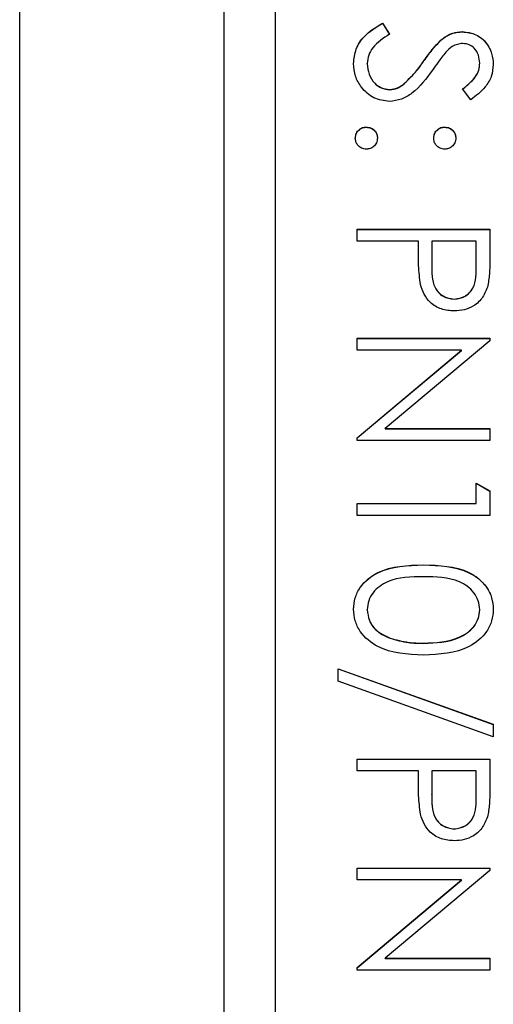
# Model space of a CAD drawing. Header units: millimetres. Extents: x 1371 to 1979, y 376 to 761.
# Tile 12 of 23: x 1912.35 to 1916.98, y 599.78 to 609.41. Entities that reach past the tile are written whole.
import ezdxf

# ---------------------------------------------------------------- set-up
doc = ezdxf.new("R2010")
doc.units = ezdxf.units.MM

msp = doc.modelspace()

# ---------------------------------------------------------------- linework, layer by layer
at = {"color": 7, "linetype": 'Continuous', "lineweight": 25}
for p, q in [((1912.3492, 569.0997), (1912.3492, 614.0784)), ((1914.3492, 573.4487), (1914.3492, 614.0784)), ((1914.8492, 612.044), (1914.8492, 576.0488)), ((1915.9, 609.3777), (1915.9659, 609.2678)), ((1915.9, 609.376), (1915.9, 609.3777)), ((1915.9, 609.376), (1915.9659, 609.2662)), ((1916.6792, 609.2927), (1916.6792, 609.2944)), ((1916.4812, 609.2201), (1916.4812, 609.2217)), ((1915.7492, 608.9808), (1915.7492, 608.9824)), ((1916.3044, 609.0071), (1916.3044, 609.0087)), ((1916.8492, 608.9855), (1916.8492, 608.9871)), ((1916.0971, 608.7727), (1916.0971, 608.7744)), ((1915.9695, 608.7261), (1915.9695, 608.7278)), ((1916.7625, 608.6278), (1916.6825, 608.7332)), ((1915.7409, 608.3595), (1915.7409, 608.3612)), ((1916.5075, 608.3595), (1916.5075, 608.3612)), ((1915.6492, 607.2446), (1915.6492, 607.3613)), ((1915.6492, 607.3613), (1916.9492, 607.3613)), ((1915.6492, 607.3596), (1916.9492, 607.3596)), ((1916.9492, 607.3613), (1916.9492, 607.1064)), ((1916.2492, 607.2446), (1915.6492, 607.2446)), ((1916.2492, 607.1517), (1916.2492, 607.2446)), ((1916.3825, 607.2446), (1916.3797, 607.0171)), ((1916.8159, 607.2446), (1916.3825, 607.2446)), ((1916.8159, 607.0069), (1916.8159, 607.2446)), ((1916.3797, 607.0154), (1916.3797, 607.0171)), ((1916.8159, 607.0053), (1916.8159, 607.0069)), ((1916.6, 606.6764), (1916.6, 606.678)), ((1915.6492, 606.2948), (1916.9492, 606.2948)), ((1915.6492, 606.1781), (1915.6492, 606.2948)), ((1915.6492, 606.2931), (1916.9492, 606.2931)), ((1916.9492, 606.2703), (1915.926, 605.4116)), ((1916.9492, 606.2948), (1916.9492, 606.2703)), ((1916.67, 606.1781), (1915.6492, 606.1781)), ((1915.6492, 605.3215), (1916.67, 606.1781)), ((1915.6492, 605.3198), (1916.67, 606.1765)), ((1916.67, 606.1765), (1916.67, 606.1781)), ((1915.926, 605.4116), (1916.9492, 605.4116)), ((1915.926, 605.4099), (1915.926, 605.4116)), ((1915.926, 605.4099), (1916.9492, 605.4099)), ((1916.9492, 605.4116), (1916.9492, 605.2949)), ((1915.6492, 605.2949), (1915.6492, 605.3215)), ((1916.9492, 605.2949), (1915.6492, 605.2949)), ((1916.8159, 604.6783), (1916.8159, 604.8783)), ((1916.8159, 604.8783), (1916.9492, 604.802)), ((1916.8159, 604.8766), (1916.9492, 604.8004)), ((1916.9492, 604.802), (1916.9492, 604.5617)), ((1915.6492, 604.6783), (1916.8159, 604.6783)), ((1915.6492, 604.5617), (1915.6492, 604.6783)), ((1915.6492, 604.6767), (1916.8159, 604.6767)), ((1916.8159, 604.6767), (1916.8159, 604.6783)), ((1916.9492, 604.5617), (1915.6492, 604.5617)), ((1916.2987, 604.0768), (1916.2987, 604.0784)), ((1915.7492, 603.6383), (1915.7492, 603.6399)), ((1916.8492, 603.6383), (1916.8492, 603.6399)), ((1915.9724, 603.3594), (1915.9724, 603.361)), ((1916.2992, 603.3102), (1916.2992, 603.3118)), ((1915.4659, 603.0619), (1916.9825, 602.5182)), ((1915.4659, 602.939), (1915.4659, 603.0619)), ((1915.4659, 603.0602), (1916.9825, 602.5165)), ((1916.9825, 602.3953), (1915.4659, 602.939)), ((1916.9825, 602.5182), (1916.9825, 602.3953)), ((1915.6492, 602.062), (1915.6492, 602.1787)), ((1915.6492, 602.1787), (1916.9492, 602.1787)), ((1915.6492, 602.177), (1916.9492, 602.177)), ((1916.9492, 602.1787), (1916.9492, 601.9237)), ((1916.2492, 602.062), (1915.6492, 602.062)), ((1916.2492, 601.969), (1916.2492, 602.062)), ((1916.3825, 602.062), (1916.3797, 601.8344)), ((1916.8159, 602.062), (1916.3825, 602.062)), ((1916.8159, 601.8243), (1916.8159, 602.062)), ((1916.3797, 601.8328), (1916.3797, 601.8344)), ((1916.8159, 601.8226), (1916.8159, 601.8243)), ((1916.6, 601.4938), (1916.6, 601.4954)), ((1915.6492, 601.1121), (1916.9492, 601.1121)), ((1915.6492, 600.9955), (1915.6492, 601.1121)), ((1915.6492, 601.1105), (1916.9492, 601.1105)), ((1916.9492, 601.0877), (1915.926, 600.2289)), ((1916.9492, 601.1121), (1916.9492, 601.0877)), ((1916.67, 600.9955), (1915.6492, 600.9955)), ((1915.6492, 600.1388), (1916.67, 600.9955)), ((1915.6492, 600.1372), (1916.67, 600.9938)), ((1916.67, 600.9938), (1916.67, 600.9955)), ((1915.926, 600.2289), (1916.9492, 600.2289)), ((1915.926, 600.2273), (1915.926, 600.2289)), ((1915.926, 600.2273), (1916.9492, 600.2273)), ((1916.9492, 600.2289), (1916.9492, 600.1123)), ((1915.6492, 600.1123), (1915.6492, 600.1388)), ((1916.9492, 600.1123), (1915.6492, 600.1123))]:
    msp.add_line(p, q, dxfattribs=at)
for points, knots in [([(1915.6159, 608.9824), (1915.6207, 609.0305), (1915.6303, 609.1267), (1915.7283, 609.2748), (1915.8348, 609.3387), (1915.9, 609.3777)], [0, 0, 0, 0, 0.27988, 0.559666, 1, 1, 1, 1]), ([(1915.6159, 608.9808), (1915.6207, 609.0289), (1915.6303, 609.125), (1915.7283, 609.2732), (1915.8348, 609.337), (1915.9, 609.376)], [0, 0, 0, 0, 0.27988, 0.559666, 1, 1, 1, 1]), ([(1915.9659, 609.2678), (1915.9065, 609.2292), (1915.8237, 609.1753), (1915.7578, 609.0652), (1915.7521, 609.01), (1915.7492, 608.9824)], [0, 0, 0, 0, 0.559321, 0.779782, 1, 1, 1, 1]), ([(1916.4812, 609.2217), (1916.515, 609.2446), (1916.5752, 609.2855), (1916.6474, 609.2917), (1916.6792, 609.2944)], [0, 0, 0, 0, 0.55984, 1, 1, 1, 1]), ([(1916.4812, 609.2201), (1916.515, 609.243), (1916.5752, 609.2839), (1916.6474, 609.29), (1916.6792, 609.2927)], [0, 0, 0, 0, 0.55984, 1, 1, 1, 1]), ([(1916.6792, 609.2944), (1916.7253, 609.2887), (1916.8176, 609.2775), (1916.9178, 609.1887), (1916.9733, 609.0826), (1916.9794, 609.0102), (1916.9825, 608.9741)], [0, 0, 0, 0, 0.279553, 0.558798, 0.779378, 1, 1, 1, 1]), ([(1916.6792, 609.2927), (1916.7253, 609.2871), (1916.8176, 609.2758), (1916.9178, 609.187), (1916.9733, 609.0809), (1916.9794, 609.0086), (1916.9825, 608.9724)], [0, 0, 0, 0, 0.279553, 0.558798, 0.779378, 1, 1, 1, 1]), ([(1916.3044, 609.0087), (1916.3344, 609.0511), (1916.3878, 609.1267), (1916.4527, 609.1927), (1916.4812, 609.2217)], [0, 0, 0, 0, 0.560413, 1, 1, 1, 1]), ([(1916.3044, 609.0071), (1916.3344, 609.0495), (1916.3878, 609.1251), (1916.4527, 609.1911), (1916.4812, 609.2201)], [0, 0, 0, 0, 0.560413, 1, 1, 1, 1]), ([(1916.6846, 609.1777), (1916.6665, 609.1762), (1916.6302, 609.1731), (1916.5704, 609.145), (1916.537, 609.1121), (1916.5167, 609.092)], [0, 0, 0, 0, 0.2799464, 0.5597741, 1, 1, 1, 1]), ([(1916.8492, 608.9871), (1916.8472, 609.0135), (1916.8431, 609.0662), (1916.8026, 609.1297), (1916.7469, 609.1713), (1916.7054, 609.1756), (1916.6846, 609.1777)], [0, 0, 0, 0, 0.280274, 0.559931, 0.77992, 1, 1, 1, 1]), ([(1916.5167, 609.092), (1916.4918, 609.06), (1916.4473, 609.0027), (1916.4056, 608.9434), (1916.3872, 608.9173)], [0, 0, 0, 0, 0.559906, 1, 1, 1, 1]), ([(1915.9677, 608.6111), (1915.9145, 608.6184), (1915.808, 608.6329), (1915.6948, 608.7368), (1915.626, 608.8569), (1915.6193, 608.9406), (1915.6159, 608.9824)], [0, 0, 0, 0, 0.279183, 0.559085, 0.779446, 1, 1, 1, 1]), ([(1915.7492, 608.9824), (1915.7527, 608.9475), (1915.7597, 608.8776), (1915.8123, 608.7923), (1915.8872, 608.7381), (1915.9421, 608.7312), (1915.9695, 608.7278)], [0, 0, 0, 0, 0.2802764, 0.5601478, 0.7801531, 1, 1, 1, 1]), ([(1915.7492, 608.9808), (1915.7527, 608.9458), (1915.7597, 608.876), (1915.8123, 608.7906), (1915.8872, 608.7364), (1915.9421, 608.7296), (1915.9695, 608.7261)], [0, 0, 0, 0, 0.280276, 0.560148, 0.780153, 1, 1, 1, 1]), ([(1916.0971, 608.7744), (1916.14, 608.8144), (1916.2166, 608.886), (1916.2776, 608.9712), (1916.3044, 609.0087)], [0, 0, 0, 0, 0.559496, 1, 1, 1, 1]), ([(1916.0971, 608.7727), (1916.14, 608.8128), (1916.2166, 608.8844), (1916.2776, 608.9696), (1916.3044, 609.0071)], [0, 0, 0, 0, 0.559496, 1, 1, 1, 1]), ([(1916.6825, 608.7332), (1916.7105, 608.7557), (1916.7566, 608.7927), (1916.8121, 608.8537), (1916.8438, 608.9174), (1916.8474, 608.9639), (1916.8492, 608.9871)], [0, 0, 0, 0, 0.340409, 0.560482, 0.78018, 1, 1, 1, 1]), ([(1916.6825, 608.7316), (1916.7105, 608.7541), (1916.7566, 608.7911), (1916.8121, 608.8521), (1916.8438, 608.9158), (1916.8474, 608.9622), (1916.8492, 608.9855)], [0, 0, 0, 0, 0.340409, 0.560482, 0.78018, 1, 1, 1, 1]), ([(1916.9825, 608.9741), (1916.9786, 608.9341), (1916.9708, 608.854), (1916.8943, 608.7288), (1916.8125, 608.6661), (1916.7625, 608.6278)], [0, 0, 0, 0, 0.27975, 0.559501, 1, 1, 1, 1]), ([(1916.3872, 608.9173), (1916.3269, 608.8359), (1916.2428, 608.7224), (1916.0863, 608.6257), (1916.0072, 608.616), (1915.9677, 608.6111)], [0, 0, 0, 0, 0.560115, 0.780284, 1, 1, 1, 1]), ([(1915.9695, 608.7278), (1915.9954, 608.731), (1916.0418, 608.7367), (1916.0802, 608.7628), (1916.0971, 608.7744)], [0, 0, 0, 0, 0.55899, 1, 1, 1, 1]), ([(1915.9695, 608.7261), (1915.9954, 608.7293), (1916.0418, 608.735), (1916.0802, 608.7612), (1916.0971, 608.7727)], [0, 0, 0, 0, 0.55899, 1, 1, 1, 1]), ([(1915.6325, 608.2528), (1915.6345, 608.2688), (1915.6384, 608.3006), (1915.6679, 608.3359), (1915.7033, 608.3577), (1915.7283, 608.36), (1915.7409, 608.3612)], [0, 0, 0, 0, 0.279581, 0.559143, 0.779575, 1, 1, 1, 1]), ([(1915.6325, 608.2512), (1915.6345, 608.2671), (1915.6384, 608.299), (1915.6679, 608.3342), (1915.7033, 608.356), (1915.7283, 608.3583), (1915.7409, 608.3595)], [0, 0, 0, 0, 0.279581, 0.559143, 0.779575, 1, 1, 1, 1]), ([(1915.7409, 608.3612), (1915.7568, 608.3593), (1915.7888, 608.3555), (1915.8242, 608.326), (1915.8459, 608.2905), (1915.8481, 608.2654), (1915.8492, 608.2528)], [0, 0, 0, 0, 0.2795762, 0.5592837, 0.7795524, 1, 1, 1, 1]), ([(1915.7409, 608.3595), (1915.7568, 608.3576), (1915.7888, 608.3538), (1915.8242, 608.3244), (1915.8459, 608.2889), (1915.8481, 608.2638), (1915.8492, 608.2512)], [0, 0, 0, 0, 0.279576, 0.559284, 0.779552, 1, 1, 1, 1]), ([(1916.3992, 608.2528), (1916.4011, 608.2688), (1916.4048, 608.3008), (1916.4344, 608.3361), (1916.4699, 608.3578), (1916.495, 608.36), (1916.5075, 608.3612)], [0, 0, 0, 0, 0.279647, 0.559299, 0.779615, 1, 1, 1, 1]), ([(1916.3992, 608.2512), (1916.4011, 608.2672), (1916.4048, 608.2992), (1916.4344, 608.3344), (1916.4699, 608.3562), (1916.495, 608.3584), (1916.5075, 608.3595)], [0, 0, 0, 0, 0.279647, 0.559299, 0.779615, 1, 1, 1, 1]), ([(1916.5075, 608.3612), (1916.5235, 608.3592), (1916.5554, 608.3552), (1916.5906, 608.3258), (1916.6124, 608.2904), (1916.6147, 608.2654), (1916.6159, 608.2528)], [0, 0, 0, 0, 0.279585, 0.559454, 0.779697, 1, 1, 1, 1]), ([(1916.5075, 608.3595), (1916.5235, 608.3575), (1916.5554, 608.3536), (1916.5906, 608.3242), (1916.6124, 608.2888), (1916.6147, 608.2637), (1916.6159, 608.2512)], [0, 0, 0, 0, 0.279585, 0.559454, 0.779697, 1, 1, 1, 1]), ([(1915.7409, 608.1445), (1915.7249, 608.1464), (1915.6929, 608.1502), (1915.6578, 608.1798), (1915.6359, 608.2152), (1915.6337, 608.2403), (1915.6325, 608.2528)], [0, 0, 0, 0, 0.2794691, 0.5593578, 0.7796739, 1, 1, 1, 1]), ([(1915.8492, 608.2528), (1915.8474, 608.2368), (1915.8438, 608.2048), (1915.8139, 608.1697), (1915.7787, 608.1475), (1915.7535, 608.1455), (1915.7409, 608.1445)], [0, 0, 0, 0, 0.279602, 0.559212, 0.779475, 1, 1, 1, 1]), ([(1916.5075, 608.1445), (1916.4915, 608.1463), (1916.4595, 608.1499), (1916.4243, 608.1797), (1916.4024, 608.2151), (1916.4003, 608.2403), (1916.3992, 608.2528)], [0, 0, 0, 0, 0.2795175, 0.5593264, 0.7795441, 1, 1, 1, 1]), ([(1916.6159, 608.2528), (1916.6141, 608.2368), (1916.6104, 608.2048), (1916.5806, 608.1697), (1916.5453, 608.1475), (1916.5201, 608.1455), (1916.5075, 608.1445)], [0, 0, 0, 0, 0.279602, 0.559212, 0.779475, 1, 1, 1, 1]), ([(1916.2706, 606.8207), (1916.2628, 606.8823), (1916.249, 606.9922), (1916.2491, 607.1029), (1916.2492, 607.1517)], [0, 0, 0, 0, 0.559694, 1, 1, 1, 1]), ([(1916.3797, 607.0171), (1916.3794, 606.9379), (1916.3791, 606.8388), (1916.4441, 606.7428), (1916.5038, 606.6928), (1916.5616, 606.6839), (1916.6, 606.678)], [0, 0, 0, 0, 0.499721, 0.62535, 0.751083, 1, 1, 1, 1]), ([(1916.3797, 607.0154), (1916.3794, 606.9362), (1916.3791, 606.8371), (1916.4441, 606.7412), (1916.5038, 606.6911), (1916.5616, 606.6823), (1916.6, 606.6764)], [0, 0, 0, 0, 0.499721, 0.62535, 0.751083, 1, 1, 1, 1]), ([(1916.9492, 607.1064), (1916.9494, 607.0508), (1916.9497, 606.9516), (1916.9358, 606.8535), (1916.9297, 606.8103)], [0, 0, 0, 0, 0.560314, 1, 1, 1, 1]), ([(1916.6, 606.678), (1916.6373, 606.6839), (1916.6934, 606.6928), (1916.752, 606.7407), (1916.8179, 606.8325), (1916.8168, 606.9294), (1916.8159, 607.0069)], [0, 0, 0, 0, 0.248969, 0.374729, 0.500383, 1, 1, 1, 1]), ([(1916.6, 606.6764), (1916.6373, 606.6823), (1916.6934, 606.6912), (1916.752, 606.739), (1916.8179, 606.8308), (1916.8168, 606.9278), (1916.8159, 607.0053)], [0, 0, 0, 0, 0.248969, 0.374729, 0.500383, 1, 1, 1, 1]), ([(1916.6005, 606.5614), (1916.5576, 606.5645), (1916.472, 606.5707), (1916.3677, 606.6358), (1916.3004, 606.7243), (1916.2805, 606.7886), (1916.2706, 606.8207)], [0, 0, 0, 0, 0.280099, 0.559324, 0.779458, 1, 1, 1, 1]), ([(1916.9297, 606.8103), (1916.9154, 606.7708), (1916.8869, 606.6919), (1916.799, 606.6102), (1916.6991, 606.5671), (1916.6334, 606.5633), (1916.6005, 606.5614)], [0, 0, 0, 0, 0.279705, 0.559381, 0.779509, 1, 1, 1, 1]), ([(1915.6159, 603.6438), (1915.619, 603.6818), (1915.6251, 603.7576), (1915.6932, 603.8957), (1915.9116, 604.0664), (1916.1438, 604.0736), (1916.2987, 604.0784)], [0, 0, 0, 0, 0.1255507, 0.25109, 0.5002501, 1, 1, 1, 1]), ([(1915.6159, 603.6422), (1915.619, 603.6801), (1915.6251, 603.756), (1915.6932, 603.894), (1915.9116, 604.0647), (1916.1438, 604.0719), (1916.2987, 604.0768)], [0, 0, 0, 0, 0.125551, 0.25109, 0.50025, 1, 1, 1, 1]), ([(1916.2987, 604.0784), (1916.4539, 604.0734), (1916.6482, 604.0671), (1916.8435, 603.9459), (1916.921, 603.8616), (1916.9733, 603.7578), (1916.9794, 603.6818), (1916.9825, 603.6438)], [0, 0, 0, 0, 0.498702, 0.6241765, 0.7494675, 0.8747453, 1, 1, 1, 1]), ([(1916.2987, 604.0768), (1916.4539, 604.0717), (1916.6482, 604.0654), (1916.8435, 603.9443), (1916.921, 603.8599), (1916.9733, 603.7562), (1916.9794, 603.6802), (1916.9825, 603.6422)], [0, 0, 0, 0, 0.498702, 0.624177, 0.749467, 0.874745, 1, 1, 1, 1]), ([(1916.2992, 603.9617), (1916.1777, 603.9608), (1915.9957, 603.9594), (1915.8183, 603.8345), (1915.7588, 603.7291), (1915.7524, 603.6696), (1915.7492, 603.6399)], [0, 0, 0, 0, 0.500291, 0.749086, 0.874606, 1, 1, 1, 1]), ([(1916.8492, 603.6399), (1916.8462, 603.6697), (1916.8403, 603.7293), (1916.7946, 603.8084), (1916.7306, 603.8715), (1916.5723, 603.9574), (1916.4205, 603.9598), (1916.2992, 603.9617)], [0, 0, 0, 0, 0.125139, 0.250418, 0.375519, 0.500847, 1, 1, 1, 1]), ([(1916.2987, 603.1952), (1916.1427, 603.2024), (1915.9087, 603.2133), (1915.6932, 603.39), (1915.6252, 603.5291), (1915.619, 603.6056), (1915.6159, 603.6438)], [0, 0, 0, 0, 0.499407, 0.748743, 0.874372, 1, 1, 1, 1]), ([(1915.7492, 603.6399), (1915.7537, 603.6044), (1915.7626, 603.5334), (1915.8368, 603.4237), (1915.921, 603.3848), (1915.9724, 603.361)], [0, 0, 0, 0, 0.280257, 0.560781, 1, 1, 1, 1]), ([(1916.9825, 603.6438), (1916.9795, 603.6056), (1916.9733, 603.529), (1916.9055, 603.3896), (1916.6886, 603.2139), (1916.4547, 603.2027), (1916.2987, 603.1952)], [0, 0, 0, 0, 0.1256, 0.251197, 0.500581, 1, 1, 1, 1]), ([(1916.2992, 603.3118), (1916.4199, 603.3166), (1916.6007, 603.3239), (1916.7794, 603.4455), (1916.8398, 603.5507), (1916.8461, 603.6102), (1916.8492, 603.6399)], [0, 0, 0, 0, 0.500072, 0.749021, 0.874598, 1, 1, 1, 1]), ([(1915.7492, 603.6383), (1915.7537, 603.6028), (1915.7626, 603.5317), (1915.8368, 603.422), (1915.921, 603.3831), (1915.9724, 603.3594)], [0, 0, 0, 0, 0.2802572, 0.5607811, 1, 1, 1, 1]), ([(1916.2992, 603.3102), (1916.4199, 603.315), (1916.6007, 603.3222), (1916.7794, 603.4439), (1916.8398, 603.549), (1916.8461, 603.6085), (1916.8492, 603.6383)], [0, 0, 0, 0, 0.500072, 0.749021, 0.874598, 1, 1, 1, 1]), ([(1915.9724, 603.361), (1916.0323, 603.3445), (1916.1394, 603.3149), (1916.2503, 603.3128), (1916.2992, 603.3118)], [0, 0, 0, 0, 0.559599, 1, 1, 1, 1]), ([(1915.9724, 603.3594), (1916.0323, 603.3428), (1916.1394, 603.3133), (1916.2503, 603.3111), (1916.2992, 603.3102)], [0, 0, 0, 0, 0.5595988, 1, 1, 1, 1]), ([(1916.2706, 601.6381), (1916.2628, 601.6996), (1916.249, 601.8095), (1916.2491, 601.9203), (1916.2492, 601.969)], [0, 0, 0, 0, 0.559694, 1, 1, 1, 1]), ([(1916.9492, 601.9237), (1916.9494, 601.8682), (1916.9497, 601.769), (1916.9358, 601.6708), (1916.9297, 601.6277)], [0, 0, 0, 0, 0.5603137, 1, 1, 1, 1]), ([(1916.3797, 601.8344), (1916.3794, 601.7552), (1916.3791, 601.6561), (1916.4441, 601.5602), (1916.5038, 601.5102), (1916.5616, 601.5013), (1916.6, 601.4954)], [0, 0, 0, 0, 0.4997206, 0.6253498, 0.7510825, 1, 1, 1, 1]), ([(1916.3797, 601.8328), (1916.3794, 601.7536), (1916.3791, 601.6545), (1916.4441, 601.5585), (1916.5038, 601.5085), (1916.5616, 601.4997), (1916.6, 601.4938)], [0, 0, 0, 0, 0.4997206, 0.6253498, 0.7510825, 1, 1, 1, 1]), ([(1916.6, 601.4954), (1916.6373, 601.5013), (1916.6934, 601.5102), (1916.752, 601.5581), (1916.8179, 601.6498), (1916.8168, 601.7468), (1916.8159, 601.8243)], [0, 0, 0, 0, 0.248969, 0.374729, 0.500383, 1, 1, 1, 1]), ([(1916.6, 601.4938), (1916.6373, 601.4997), (1916.6934, 601.5085), (1916.752, 601.5564), (1916.8179, 601.6482), (1916.8168, 601.7452), (1916.8159, 601.8226)], [0, 0, 0, 0, 0.248969, 0.374729, 0.500383, 1, 1, 1, 1]), ([(1916.6005, 601.3788), (1916.5576, 601.3819), (1916.472, 601.388), (1916.3677, 601.4532), (1916.3004, 601.5417), (1916.2805, 601.606), (1916.2706, 601.6381)], [0, 0, 0, 0, 0.280099, 0.559324, 0.779458, 1, 1, 1, 1]), ([(1916.9297, 601.6277), (1916.9154, 601.5882), (1916.8869, 601.5092), (1916.799, 601.4276), (1916.6991, 601.3845), (1916.6334, 601.3807), (1916.6005, 601.3788)], [0, 0, 0, 0, 0.279705, 0.559381, 0.779509, 1, 1, 1, 1])]:
    msp.add_open_spline(points, degree=3, knots=knots, dxfattribs=at)

doc.saveas('drawing.dxf')
